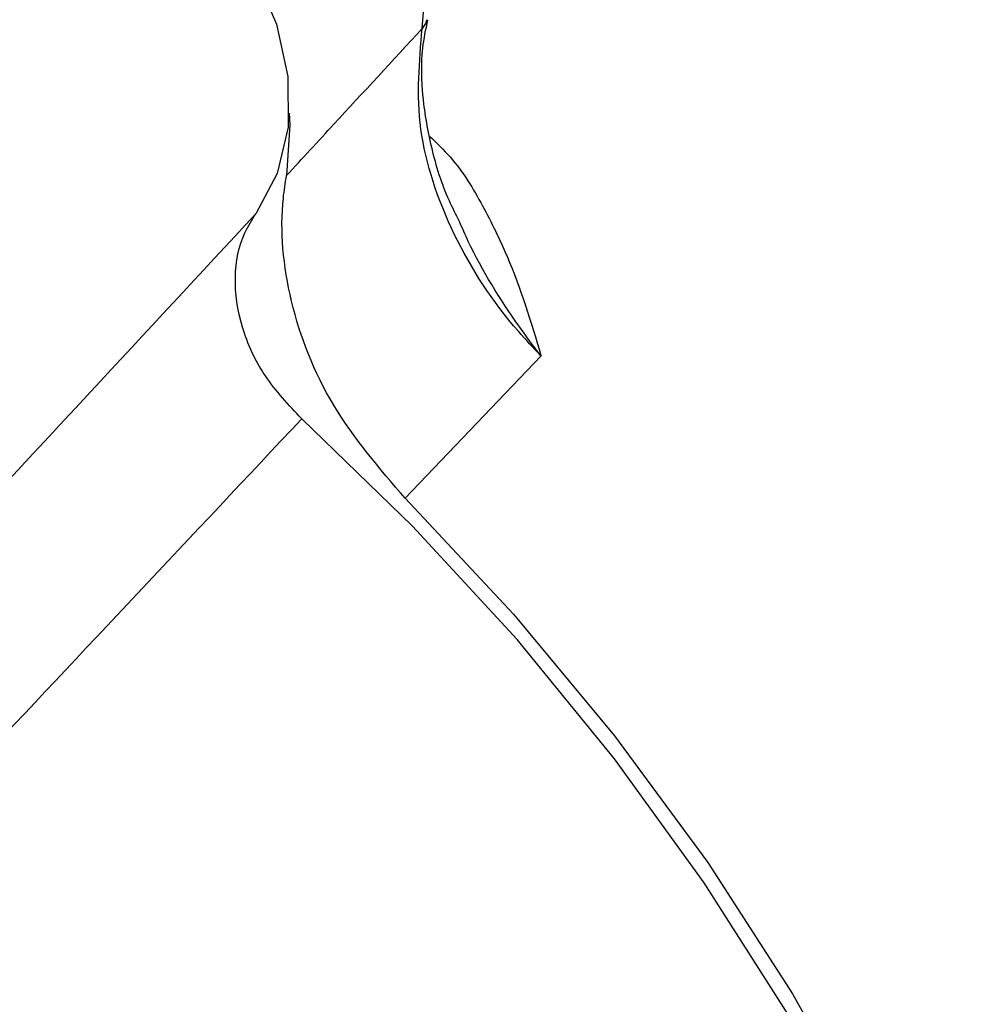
# Model space of a CAD drawing. Header units: inches. Extents: x 0.6 to 16.3, y 0.2 to 11.5.
# Tile 26 of 30: x 14.886 to 15.113, y 10.355 to 10.59. Entities that reach past the tile are written whole.
import ezdxf

# ---------------------------------------------------------------- set-up
doc = ezdxf.new("R2010")
doc.units = ezdxf.units.IN
doc.header["$MEASUREMENT"] = 0

msp = doc.modelspace()

# ---------------------------------------------------------------- linework, layer by layer
at = {"color": 7, "linetype": 'Continuous', "lineweight": 25}
msp.add_line((15.01013, 10.50968), (14.97768, 10.47566), dxfattribs=at)
at = {"color": 7, "linetype": 'Continuous', "lineweight": 25, "flags": 128}
for points in [[(14.98174, 10.58785), (14.98267, 10.59946), (14.98102, 10.6117), (14.97686, 10.62402), (14.97038, 10.63589), (14.96185, 10.64677), (14.95167, 10.65618), (14.94028, 10.66371), (14.92818, 10.66902), (14.91592, 10.67188), (14.90403, 10.67216), (14.89303, 10.66985), (14.88343, 10.66506), (14.88016, 10.66256)], [(14.84771, 10.63399), (14.85494, 10.63898), (14.86532, 10.64284), (14.87692, 10.64406), (14.88922, 10.64259), (14.90165, 10.6385), (14.91363, 10.63198), (14.92462, 10.62332), (14.93411, 10.61292), (14.94165, 10.60127), (14.94691, 10.58891), (14.94964, 10.57639), (14.94971, 10.56431), (14.94712, 10.55321), (14.942, 10.5436)], [(14.94996, 10.56762), (14.95014, 10.56484), (14.94933, 10.55272)], [(15.06443, 9.88235), (15.08084, 9.90193), (15.09679, 9.92514), (15.11051, 9.95007), (15.12192, 9.97656), (15.13095, 10.00445), (15.13755, 10.03359), (15.14168, 10.0638), (15.14332, 10.09491), (15.14246, 10.12672), (15.1391, 10.15905), (15.13326, 10.19172), (15.12497, 10.22452), (15.11429, 10.25726), (15.10128, 10.28976), (15.08602, 10.32182), (15.06859, 10.35325), (15.0491, 10.38386), (15.02766, 10.41348), (15.0044, 10.44193), (14.97945, 10.46904), (14.95297, 10.49465)], [(14.97768, 10.47566), (15.00355, 10.44803), (15.02769, 10.41898), (15.04994, 10.38868), (15.07017, 10.35732), (15.08825, 10.32509), (15.10407, 10.29219), (15.11754, 10.25882), (15.12857, 10.22519), (15.13711, 10.19149), (15.14308, 10.15793), (15.14647, 10.12473), (15.14724, 10.09208), (15.14539, 10.06018), (15.14094, 10.02922)]]:
    msp.add_lwpolyline(points, dxfattribs=at)
at = {"color": 8, "linetype": 'Continuous', "lineweight": 25, "flags": 128}
msp.add_lwpolyline([(14.98283, 10.58995), (14.98252, 10.58901), (14.98174, 10.58785)], dxfattribs=at)
at = {"color": 7, "linetype": 'Continuous', "lineweight": 25}
for points, knots in [([(15.31023, 10.22261), (15.31067, 10.22497), (15.31287, 10.23678), (15.31513, 10.25858), (15.31621, 10.28814), (15.31491, 10.31828), (15.31135, 10.3488), (15.3055, 10.37955), (15.29742, 10.41035), (15.28713, 10.44103), (15.27472, 10.4714), (15.26026, 10.5013), (15.24382, 10.53057), (15.22552, 10.55905), (15.20545, 10.5866), (15.18372, 10.61307), (15.16044, 10.63833), (15.13574, 10.66226), (15.10974, 10.68472), (15.08257, 10.7056), (15.05437, 10.72479), (15.02526, 10.74218), (14.9954, 10.75767), (14.96493, 10.77117), (14.93401, 10.78258), (14.90279, 10.79184), (14.87146, 10.79886), (14.84018, 10.80359), (14.80913, 10.80599), (14.77852, 10.80602), (14.74853, 10.80368), (14.71934, 10.79899), (14.69115, 10.79198), (14.66414, 10.78271), (14.63843, 10.77128), (14.61425, 10.75769), (14.59411, 10.74422), (14.58277, 10.73451), (14.57835, 10.73072)], [0, 0, 0, 0, 0.007002, 0.035025, 0.063175, 0.091516, 0.120024, 0.148669, 0.177422, 0.206252, 0.235134, 0.264048, 0.292977, 0.32191, 0.350844, 0.379778, 0.408714, 0.437655, 0.466606, 0.495571, 0.524553, 0.553557, 0.582584, 0.611634, 0.640702, 0.669775, 0.698835, 0.72786, 0.75682, 0.785679, 0.814401, 0.842949, 0.871293, 0.899413, 0.927303, 0.954972, 0.982445, 1, 1, 1, 1]), ([(14.99066, 10.54177), (14.98982, 10.54341), (14.98687, 10.54913), (14.98381, 10.55924), (14.98166, 10.57151), (14.98142, 10.58192), (14.98261, 10.58764), (14.98307, 10.58983)], [0, 0, 0, 0, 0.0996817, 0.3483831, 0.5971086, 0.8454807, 1, 1, 1, 1]), ([(14.94933, 10.55272), (14.95311, 10.55681), (14.96391, 10.56851), (14.97471, 10.58023), (14.98174, 10.58785)], [0, 0, 0, 0, 0.349517, 1, 1, 1, 1]), ([(15.01013, 10.50968), (15.00829, 10.51161), (14.99997, 10.52035), (14.98828, 10.53846), (14.97967, 10.56415), (14.98105, 10.57995), (14.98174, 10.58785)], [0, 0, 0, 0, 0.08636, 0.390832, 0.695411, 1, 1, 1, 1]), ([(14.97768, 10.47566), (14.97152, 10.48285), (14.9592, 10.49724), (14.94927, 10.5228), (14.94759, 10.54151), (14.94905, 10.55093), (14.94933, 10.55272)], [0, 0, 0, 0, 0.3093398, 0.6186855, 0.9279187, 1, 1, 1, 1]), ([(14.61677, 10.19501), (14.63966, 10.2194), (14.69545, 10.27886), (14.80391, 10.39484), (14.88936, 10.4869), (14.942, 10.5436)], [0, 0, 0, 0, 0.2108319, 0.51394, 1, 1, 1, 1]), ([(14.95297, 10.49465), (14.94987, 10.49794), (14.94367, 10.5045), (14.93819, 10.51658), (14.93646, 10.52858), (14.93831, 10.53777), (14.94107, 10.54214), (14.942, 10.5436)], [0, 0, 0, 0, 0.222093, 0.444191, 0.666155, 0.888071, 1, 1, 1, 1]), ([(14.95297, 10.49465), (14.90072, 10.43906), (14.81589, 10.3488), (14.71748, 10.24497), (14.67152, 10.19661), (14.65838, 10.18277)], [0, 0, 0, 0, 0.533763, 0.866602, 1, 1, 1, 1])]:
    msp.add_open_spline(points, degree=3, knots=knots, dxfattribs=at)
at = {"color": 8, "linetype": 'Continuous', "lineweight": 25}
for points, knots in [([(15.30255, 10.20728), (15.30409, 10.21764), (15.30716, 10.23836), (15.30818, 10.27112), (15.30646, 10.30494), (15.3017, 10.33938), (15.29412, 10.37382), (15.28376, 10.40837), (15.2705, 10.44309), (15.25454, 10.47741), (15.23617, 10.51076), (15.21543, 10.54325), (15.19219, 10.57493), (15.16681, 10.60526), (15.13974, 10.63374), (15.11097, 10.66052), (15.08038, 10.68558), (15.04845, 10.7085), (15.01574, 10.72891), (14.9822, 10.74695), (14.9477, 10.76258), (14.91283, 10.77551), (14.87817, 10.78555), (14.84363, 10.79283), (14.80912, 10.79728), (14.77524, 10.79877), (14.74252, 10.79732), (14.71087, 10.79303), (14.68023, 10.78579), (14.65113, 10.77569), (14.62409, 10.76287), (14.59955, 10.74816), (14.58512, 10.73641), (14.57817, 10.73075)], [0, 0, 0, 0, 0.031932, 0.063863, 0.096722, 0.129581, 0.161513, 0.193445, 0.226304, 0.259164, 0.291087, 0.323009, 0.35586, 0.388711, 0.420621, 0.452531, 0.485369, 0.518207, 0.550106, 0.582004, 0.61483, 0.647655, 0.679548, 0.711441, 0.744261, 0.77708, 0.808976, 0.840872, 0.873694, 0.906516, 0.938422, 0.970327, 1, 1, 1, 1]), ([(14.98359, 10.56208), (14.98524, 10.56047), (14.99046, 10.55543), (14.99634, 10.54552), (15.00408, 10.52975), (15.00778, 10.5177), (15.01012, 10.50971), (15.01013, 10.50968)], [0, 0, 0, 0, 0.105488, 0.331721, 0.55864, 0.998152, 1, 1, 1, 1]), ([(15.01013, 10.50968), (15.01009, 10.50972), (15.00825, 10.51205), (15.00189, 10.52071), (14.99515, 10.53144), (14.99132, 10.54017), (14.99063, 10.54176)], [0, 0, 0, 0, 0.004218, 0.239423, 0.861947, 1, 1, 1, 1])]:
    msp.add_open_spline(points, degree=3, knots=knots, dxfattribs=at)

doc.saveas('drawing.dxf')
